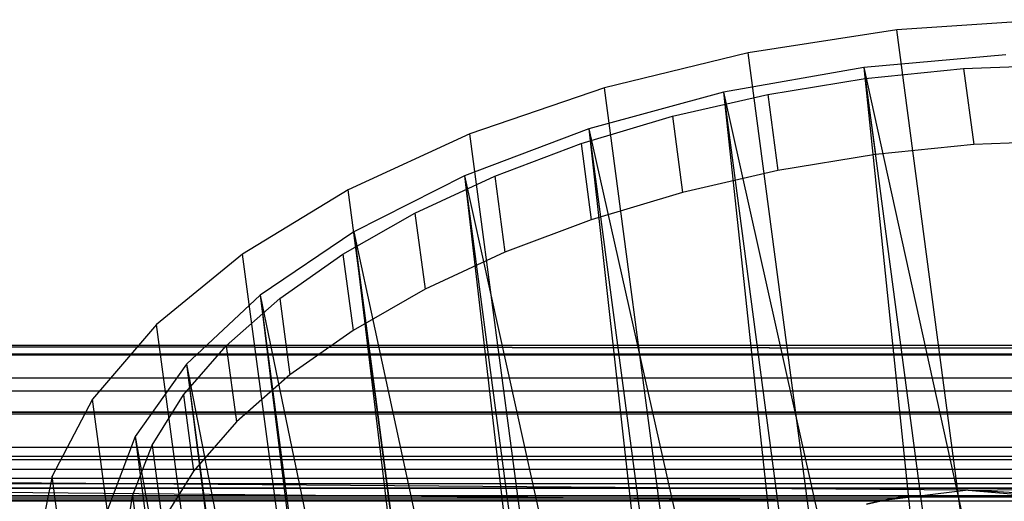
# Model space of a CAD drawing. Extents: x -23.4 to 23.6, y 0.3 to 4.
# Tile 158 of 189: x 18.108 to 18.982, y 3.525 to 3.952. Entities that reach past the tile are written whole.
import ezdxf

# ---------------------------------------------------------------- set-up
doc = ezdxf.new("R2010")
doc.units = 0
doc.header["$MEASUREMENT"] = 0
doc.layers.get('0').update_dxf_attribs({"color": 13, "linetype": 'CONTINUOUS'})

# ---------------------------------------------------------------- blocks, each defined once
blk = doc.blocks.new('FOURTY_V_PM_STL')
at = {"color": 0}
for p, q in [((19.01906, 3.95203, -2.17325), (18.88662, 3.94303, -2.18794)), ((19.01906, 3.95203, -2.17325), (18.88662, 3.94303, -2.18794)), ((18.88662, 3.94303, -2.18794), (18.75472, 3.92269, -2.18303)), ((18.88662, 3.94303, -2.18794), (18.75472, 3.92269, -2.18303)), ((19.26739, 1.07004, -3.86117), (18.88662, 3.94303, -2.18794)), ((19.26739, 1.07004, -3.86117), (18.88662, 3.94303, -2.18794)), ((18.75472, 3.92269, -2.18303), (18.62714, 3.89159, -2.15866)), ((18.75472, 3.92269, -2.18303), (18.62714, 3.89159, -2.15866)), ((19.13549, 1.0497, -3.85626), (18.75472, 3.92269, -2.18303)), ((19.13549, 1.0497, -3.85626), (18.75472, 3.92269, -2.18303)), ((18.98343, 3.92085, -2.12783), (18.85733, 3.90972, -2.13741)), ((18.98343, 3.92085, -2.12783), (18.85733, 3.90972, -2.13741)), ((18.85733, 3.90972, -2.13741), (18.73267, 3.88762, -2.12783)), ((18.85733, 3.90972, -2.13741), (18.73267, 3.88762, -2.12783)), ((18.85733, 3.90972, -2.13741), (19.09246, 2.83969, -2.76086)), ((18.85733, 3.90972, -2.13741), (19.09246, 2.83969, -2.76086)), ((18.85733, 3.90972, -2.13741), (19.00037, 2.83046, -2.76597)), ((18.85733, 3.90972, -2.13741), (19.00037, 2.83046, -2.76597)), ((18.85733, 3.90972, -2.13741), (18.96976, 2.82608, -2.7654)), ((18.85733, 3.90972, -2.13741), (18.96976, 2.82608, -2.7654)), ((18.85862, 3.89997, -2.12036), (18.94593, 3.90879, -2.11564)), ((18.85862, 3.89997, -2.12036), (18.94593, 3.90879, -2.11564)), ((18.94593, 3.90879, -2.11564), (19.03262, 3.91207, -2.10156)), ((18.94593, 3.90879, -2.11564), (19.03262, 3.91207, -2.10156)), ((18.94593, 3.90879, -2.11564), (18.95489, 3.84119, -2.15501)), ((18.94593, 3.90879, -2.11564), (18.95489, 3.84119, -2.15501)), ((18.77202, 3.88574, -2.11564), (18.85862, 3.89997, -2.12036)), ((18.77202, 3.88574, -2.11564), (18.85862, 3.89997, -2.12036)), ((18.85862, 3.89997, -2.12036), (18.86758, 3.83237, -2.15973)), ((18.85862, 3.89997, -2.12036), (18.86758, 3.83237, -2.15973)), ((18.62714, 3.89159, -2.15866), (18.50757, 3.85063, -2.11554)), ((18.62714, 3.89159, -2.15866), (18.50757, 3.85063, -2.11554)), ((19.00791, 1.0186, -3.83189), (18.62714, 3.89159, -2.15866)), ((19.00791, 1.0186, -3.83189), (18.62714, 3.89159, -2.15866)), ((18.73267, 3.88762, -2.12783), (18.61326, 3.85522, -2.09937)), ((18.73267, 3.88762, -2.12783), (18.61326, 3.85522, -2.09937)), ((18.68747, 3.86633, -2.10156), (18.77202, 3.88574, -2.11564)), ((18.68747, 3.86633, -2.10156), (18.77202, 3.88574, -2.11564)), ((18.73267, 3.88762, -2.12783), (18.96976, 2.82608, -2.7654)), ((18.73267, 3.88762, -2.12783), (18.96976, 2.82608, -2.7654)), ((18.73267, 3.88762, -2.12783), (18.87571, 2.80836, -2.75639)), ((18.73267, 3.88762, -2.12783), (18.87571, 2.80836, -2.75639)), ((18.73267, 3.88762, -2.12783), (18.84932, 2.8022, -2.75181)), ((18.73267, 3.88762, -2.12783), (18.84932, 2.8022, -2.75181)), ((18.77202, 3.88574, -2.11564), (18.78098, 3.81814, -2.15501)), ((18.77202, 3.88574, -2.11564), (18.78098, 3.81814, -2.15501)), ((18.60627, 3.84204, -2.07832), (18.68747, 3.86633, -2.10156)), ((18.60627, 3.84204, -2.07832), (18.68747, 3.86633, -2.10156)), ((18.68747, 3.86633, -2.10156), (18.69643, 3.79873, -2.14093)), ((18.68747, 3.86633, -2.10156), (18.69643, 3.79873, -2.14093)), ((18.61326, 3.85522, -2.09937), (18.50272, 3.81351, -2.0529)), ((18.61326, 3.85522, -2.09937), (18.50272, 3.81351, -2.0529)), ((18.61326, 3.85522, -2.09937), (18.84932, 2.8022, -2.75181)), ((18.61326, 3.85522, -2.09937), (18.84932, 2.8022, -2.75181)), ((18.61326, 3.85522, -2.09937), (18.7563, 2.77596, -2.72793)), ((18.61326, 3.85522, -2.09937), (18.7563, 2.77596, -2.72793)), ((18.61326, 3.85522, -2.09937), (18.7346, 2.76875, -2.72049)), ((18.61326, 3.85522, -2.09937), (18.7346, 2.76875, -2.72049)), ((18.50757, 3.85063, -2.11554), (18.39943, 3.80098, -2.0549)), ((18.50757, 3.85063, -2.11554), (18.39943, 3.80098, -2.0549)), ((18.88834, 0.97764, -3.78877), (18.50757, 3.85063, -2.11554)), ((18.88834, 0.97764, -3.78877), (18.50757, 3.85063, -2.11554)), ((18.52967, 3.81323, -2.0463), (18.60627, 3.84204, -2.07832)), ((18.52967, 3.81323, -2.0463), (18.60627, 3.84204, -2.07832)), ((18.60627, 3.84204, -2.07832), (18.61523, 3.77444, -2.11769)), ((18.60627, 3.84204, -2.07832), (18.61523, 3.77444, -2.11769)), ((18.95489, 3.84119, -2.15501), (18.86758, 3.83237, -2.15973)), ((18.95489, 3.84119, -2.15501), (18.86758, 3.83237, -2.15973)), ((19.04158, 3.84447, -2.14093), (18.95489, 3.84119, -2.15501)), ((19.04158, 3.84447, -2.14093), (18.95489, 3.84119, -2.15501)), ((18.86758, 3.83237, -2.15973), (18.78098, 3.81814, -2.15501)), ((18.86758, 3.83237, -2.15973), (18.78098, 3.81814, -2.15501)), ((18.50272, 3.81351, -2.0529), (18.40441, 3.76375, -1.98984)), ((18.50272, 3.81351, -2.0529), (18.40441, 3.76375, -1.98984)), ((18.45884, 3.78036, -2.00597), (18.52967, 3.81323, -2.0463)), ((18.45884, 3.78036, -2.00597), (18.52967, 3.81323, -2.0463)), ((18.50272, 3.81351, -2.0529), (18.7346, 2.76875, -2.72049)), ((18.50272, 3.81351, -2.0529), (18.7346, 2.76875, -2.72049)), ((18.50272, 3.81351, -2.0529), (18.64576, 2.73425, -2.68146)), ((18.50272, 3.81351, -2.0529), (18.64576, 2.73425, -2.68146)), ((18.50272, 3.81351, -2.0529), (18.6289, 2.72669, -2.67232)), ((18.50272, 3.81351, -2.0529), (18.6289, 2.72669, -2.67232)), ((18.52967, 3.81323, -2.0463), (18.53863, 3.74563, -2.08567)), ((18.52967, 3.81323, -2.0463), (18.53863, 3.74563, -2.08567)), ((18.78098, 3.81814, -2.15501), (18.69643, 3.79873, -2.14093)), ((18.78098, 3.81814, -2.15501), (18.69643, 3.79873, -2.14093)), ((18.39943, 3.80098, -2.0549), (18.30584, 3.74407, -1.97848)), ((18.39943, 3.80098, -2.0549), (18.30584, 3.74407, -1.97848)), ((18.7802, 0.92799, -3.72813), (18.39943, 3.80098, -2.0549)), ((18.7802, 0.92799, -3.72813), (18.39943, 3.80098, -2.0549)), ((18.69643, 3.79873, -2.14093), (18.61523, 3.77444, -2.11769)), ((18.69643, 3.79873, -2.14093), (18.61523, 3.77444, -2.11769)), ((18.39488, 3.74392, -1.95796), (18.45884, 3.78036, -2.00597)), ((18.39488, 3.74392, -1.95796), (18.45884, 3.78036, -2.00597)), ((18.45884, 3.78036, -2.00597), (18.4678, 3.71276, -2.04534)), ((18.45884, 3.78036, -2.00597), (18.4678, 3.71276, -2.04534)), ((18.61523, 3.77444, -2.11769), (18.53863, 3.74563, -2.08567)), ((18.61523, 3.77444, -2.11769), (18.53863, 3.74563, -2.08567)), ((18.40441, 3.76375, -1.98984), (18.32131, 3.70746, -1.91209)), ((18.40441, 3.76375, -1.98984), (18.32131, 3.70746, -1.91209)), ((18.40441, 3.76375, -1.98984), (18.6289, 2.72669, -2.67232)), ((18.40441, 3.76375, -1.98984), (18.6289, 2.72669, -2.67232)), ((18.40441, 3.76375, -1.98984), (18.54744, 2.68449, -2.6184)), ((18.40441, 3.76375, -1.98984), (18.54744, 2.68449, -2.6184)), ((18.40441, 3.76375, -1.98984), (18.53527, 2.67723, -2.6087)), ((18.40441, 3.76375, -1.98984), (18.53527, 2.67723, -2.6087)), ((18.30584, 3.74407, -1.97848), (18.22949, 3.68155, -1.8885)), ((18.30584, 3.74407, -1.97848), (18.22949, 3.68155, -1.8885)), ((18.68661, 0.87108, -3.65171), (18.30584, 3.74407, -1.97848)), ((18.68661, 0.87108, -3.65171), (18.30584, 3.74407, -1.97848)), ((18.33876, 3.70448, -1.90301), (18.39488, 3.74392, -1.95796)), ((18.33876, 3.70448, -1.90301), (18.39488, 3.74392, -1.95796)), ((18.39488, 3.74392, -1.95796), (18.40383, 3.67632, -1.99733)), ((18.39488, 3.74392, -1.95796), (18.40383, 3.67632, -1.99733)), ((18.53863, 3.74563, -2.08567), (18.4678, 3.71276, -2.04534)), ((18.53863, 3.74563, -2.08567), (18.4678, 3.71276, -2.04534)), ((18.32131, 3.70746, -1.91209), (18.25595, 3.64634, -1.82203)), ((18.32131, 3.70746, -1.91209), (18.25595, 3.64634, -1.82203)), ((18.32131, 3.70746, -1.91209), (18.53527, 2.67723, -2.6087)), ((18.32131, 3.70746, -1.91209), (18.53527, 2.67723, -2.6087)), ((18.32131, 3.70746, -1.91209), (18.46435, 2.6282, -2.54065)), ((18.32131, 3.70746, -1.91209), (18.46435, 2.6282, -2.54065)), ((18.32131, 3.70746, -1.91209), (18.45639, 2.62179, -2.53146)), ((18.32131, 3.70746, -1.91209), (18.45639, 2.62179, -2.53146)), ((18.4678, 3.71276, -2.04534), (18.40383, 3.67632, -1.99733)), ((18.4678, 3.71276, -2.04534), (18.40383, 3.67632, -1.99733)), ((18.29135, 3.66265, -1.84197), (18.33876, 3.70448, -1.90301)), ((18.29135, 3.66265, -1.84197), (18.33876, 3.70448, -1.90301)), ((18.33876, 3.70448, -1.90301), (18.34772, 3.63688, -1.94238)), ((18.33876, 3.70448, -1.90301), (18.34772, 3.63688, -1.94238)), ((18.22949, 3.68155, -1.8885), (18.17258, 3.6152, -1.78752)), ((18.22949, 3.68155, -1.8885), (18.17258, 3.6152, -1.78752)), ((18.61026, 0.80855, -3.56172), (18.22949, 3.68155, -1.8885)), ((18.61026, 0.80855, -3.56172), (18.22949, 3.68155, -1.8885)), ((18.40383, 3.67632, -1.99733), (18.34772, 3.63688, -1.94238)), ((18.40383, 3.67632, -1.99733), (18.34772, 3.63688, -1.94238)), ((23.13893, 3.66285, -0.66929), (-23.16028, 3.66285, -0.66929)), ((23.13893, 3.66285, -0.66929), (-23.16028, 3.66285, -0.66929)), ((23.13893, 3.65536, -0.06076), (17.21597, 3.66285, -0.09843)), ((23.13893, 3.65536, -0.06076), (17.21597, 3.66285, -0.09843)), ((23.13893, 3.66285, -0.09843), (17.21597, 3.66285, -0.09843)), ((23.13893, 3.66285, -0.09843), (17.21597, 3.66285, -0.09843)), ((23.13893, 3.65433, -0.71698), (-23.16028, 3.65433, -0.71698)), ((23.13893, 3.65433, -0.71698), (-23.16028, 3.65433, -0.71698)), ((13.87909, 3.65536, -0.06076), (23.13893, 3.65536, -0.06076)), ((13.87909, 3.65536, -0.06076), (23.13893, 3.65536, -0.06076)), ((23.13893, 3.65536, -0.06076), (17.21558, 3.66251, -0.09647)), ((23.13893, 3.65536, -0.06076), (17.21558, 3.66251, -0.09647)), ((18.25339, 3.61906, -1.77577), (18.29135, 3.66265, -1.84197)), ((18.25339, 3.61906, -1.77577), (18.29135, 3.66265, -1.84197)), ((18.29135, 3.66265, -1.84197), (18.30031, 3.59505, -1.88134)), ((18.29135, 3.66265, -1.84197), (18.30031, 3.59505, -1.88134)), ((18.25595, 3.64634, -1.82203), (18.21032, 3.58226, -1.72238)), ((18.25595, 3.64634, -1.82203), (18.21032, 3.58226, -1.72238)), ((18.25595, 3.64634, -1.82203), (18.45639, 2.62179, -2.53146)), ((18.25595, 3.64634, -1.82203), (18.45639, 2.62179, -2.53146)), ((18.25595, 3.64634, -1.82203), (18.39899, 2.56708, -2.45059)), ((18.25595, 3.64634, -1.82203), (18.39899, 2.56708, -2.45059)), ((18.25595, 3.64634, -1.82203), (18.39453, 2.56197, -2.44283)), ((18.25595, 3.64634, -1.82203), (18.39453, 2.56197, -2.44283)), ((18.34772, 3.63688, -1.94238), (18.30031, 3.59505, -1.88134)), ((18.34772, 3.63688, -1.94238), (18.30031, 3.59505, -1.88134)), ((23.13893, 3.63402, -0.02883), (-23.16028, 3.63402, -0.02883)), ((23.13893, 3.63402, -0.02883), (-23.16028, 3.63402, -0.02883)), ((23.13893, 3.62249, -0.76673), (-23.16028, 3.62249, -0.76673)), ((23.13893, 3.62249, -0.76673), (-23.16028, 3.62249, -0.76673)), ((18.17258, 3.6152, -1.78752), (18.13675, 3.54694, -1.67847)), ((18.17258, 3.6152, -1.78752), (18.13675, 3.54694, -1.67847)), ((18.55335, 0.7422, -3.46075), (18.17258, 3.6152, -1.78752)), ((18.55335, 0.7422, -3.46075), (18.17258, 3.6152, -1.78752)), ((18.22545, 3.57439, -1.70543), (18.25339, 3.61906, -1.77577)), ((18.22545, 3.57439, -1.70543), (18.25339, 3.61906, -1.77577)), ((18.25339, 3.61906, -1.77577), (18.26235, 3.55146, -1.81514)), ((18.25339, 3.61906, -1.77577), (18.26235, 3.55146, -1.81514)), ((23.13893, 3.60209, -0.00749), (-23.16028, 3.60209, -0.00749)), ((23.13893, 3.60209, -0.00749), (-23.16028, 3.60209, -0.00749)), ((23.13893, 3.60379, -0.20669), (17.24074, 3.60379, -0.20669)), ((23.13893, 3.60379, -0.20669), (17.24074, 3.60379, -0.20669)), ((17.25445, 3.60298, -0.10827), (18.41448, 3.60379, -0.10827)), ((17.25445, 3.60298, -0.10827), (18.41448, 3.60379, -0.10827)), ((17.26221, 3.60379, -0.11974), (18.41448, 3.60379, -0.10827)), ((17.26221, 3.60379, -0.11974), (18.41448, 3.60379, -0.10827)), ((18.41448, 3.60379, -0.10827), (23.13893, 3.60379, -0.10827)), ((18.41448, 3.60379, -0.10827), (23.13893, 3.60379, -0.10827)), ((18.30031, 3.59505, -1.88134), (18.26235, 3.55146, -1.81514)), ((18.30031, 3.59505, -1.88134), (18.26235, 3.55146, -1.81514)), ((18.21032, 3.58226, -1.72238), (18.1858, 3.51716, -1.61618)), ((18.21032, 3.58226, -1.72238), (18.1858, 3.51716, -1.61618)), ((18.21032, 3.58226, -1.72238), (18.39453, 2.56197, -2.44283)), ((18.21032, 3.58226, -1.72238), (18.39453, 2.56197, -2.44283)), ((18.21032, 3.58226, -1.72238), (18.35336, 2.503, -2.35094)), ((18.21032, 3.58226, -1.72238), (18.35336, 2.503, -2.35094)), ((18.21032, 3.58226, -1.72238), (18.35148, 2.49949, -2.34534)), ((18.21032, 3.58226, -1.72238), (18.35148, 2.49949, -2.34534)), ((18.95008, 3.53462, -0.80674), (13.87909, 3.57275, -0.79857)), ((13.87909, 3.57275, -0.79857), (23.13893, 3.57275, -0.79857)), ((18.87285, 3.52505, -0.80709), (13.87909, 3.57275, -0.79857)), ((18.95008, 3.53462, -0.80674), (13.87909, 3.57275, -0.79857)), ((18.87285, 3.52505, -0.80709), (13.87909, 3.57275, -0.79857)), ((13.87909, 3.57275, -0.79857), (23.13893, 3.57275, -0.79857)), ((18.20796, 3.52933, -1.63203), (18.22545, 3.57439, -1.70543)), ((18.20796, 3.52933, -1.63203), (18.22545, 3.57439, -1.70543)), ((18.22545, 3.57439, -1.70543), (18.23441, 3.50679, -1.7448)), ((18.22545, 3.57439, -1.70543), (18.23441, 3.50679, -1.7448)), ((18.95008, 3.53462, -0.80674), (23.13893, 3.57275, -0.79857)), ((18.95008, 3.53462, -0.80674), (23.13893, 3.57275, -0.79857)), ((23.13893, 3.56442, -0.70079), (-23.16028, 3.56442, -0.70079)), ((23.13893, 3.56442, -0.70079), (-23.16028, 3.56442, -0.70079)), ((23.13893, 3.56442, -0.66929), (-23.16028, 3.56442, -0.66929)), ((23.13893, 3.56442, -0.66929), (-23.16028, 3.56442, -0.66929)), ((23.13893, 3.56442, 0), (-23.16028, 3.56442, 0)), ((23.13893, 3.56442, 0), (-23.16028, 3.56442, 0)), ((23.13893, 3.56143, -0.71585), (-23.16028, 3.56143, -0.71585)), ((23.13893, 3.56143, -0.71585), (-23.16028, 3.56143, -0.71585)), ((23.13893, 3.56442, -0.62992), (4.61925, 3.56442, -0.62992)), ((23.13893, 3.56442, -0.62992), (4.61925, 3.56442, -0.62992)), ((18.41448, 3.56442, -0.10827), (17.21545, 3.5645, -0.09824)), ((18.41448, 3.56442, -0.10827), (17.21545, 3.5645, -0.09824)), ((18.41448, 3.56442, -0.10827), (17.23337, 3.56442, -0.10827)), ((18.41448, 3.56442, -0.10827), (17.23337, 3.56442, -0.10827)), ((18.41448, 3.56442, -0.10827), (17.243, 3.56442, -0.09578)), ((18.41448, 3.56442, -0.10827), (17.243, 3.56442, -0.09578)), ((23.13893, 3.56442, -0.20669), (17.24684, 3.56442, -0.20669)), ((23.13893, 3.56442, -0.20669), (17.24684, 3.56442, -0.20669)), ((23.13893, 3.56442, -0.10827), (18.41448, 3.56442, -0.10827)), ((23.13893, 3.56442, -0.10827), (18.41448, 3.56442, -0.10827)), ((23.13893, 3.55289, -0.72863), (-23.16028, 3.55289, -0.72863)), ((23.13893, 3.55289, -0.72863), (-23.16028, 3.55289, -0.72863)), ((18.26235, 3.55146, -1.81514), (18.23441, 3.50679, -1.7448)), ((18.26235, 3.55146, -1.81514), (18.23441, 3.50679, -1.7448)), ((23.13893, 3.54474, -0.66929), (-23.16028, 3.54474, -0.66929)), ((23.13893, 3.54474, -0.66929), (-23.16028, 3.54474, -0.66929)), ((23.13893, 3.54474, -0.62992), (-23.16028, 3.54474, -0.62992)), ((23.13893, 3.54474, -0.62992), (-23.16028, 3.54474, -0.62992)), ((18.13675, 3.54694, -1.67847), (18.12302, 3.47872, -1.56447)), ((18.13675, 3.54694, -1.67847), (18.12302, 3.47872, -1.56447)), ((18.51752, 0.67394, -3.3517), (18.13675, 3.54694, -1.67847)), ((18.51752, 0.67394, -3.3517), (18.13675, 3.54694, -1.67847)), ((23.13893, 3.54012, -0.73716), (-23.16028, 3.54012, -0.73716)), ((23.13893, 3.54012, -0.73716), (-23.16028, 3.54012, -0.73716)), ((-15.44369, 3.536, -0.66725), (23.13893, 3.5362, -0.66734)), ((-15.44369, 3.536, -0.66725), (23.13893, 3.5362, -0.66734)), ((-15.44369, 3.536, -0.66725), (18.89582, 3.52935, -0.66188)), ((-15.44369, 3.536, -0.66725), (18.89582, 3.52935, -0.66188)), ((23.13893, 3.5362, -0.63187), (-15.44368, 3.536, -0.63197)), ((23.13893, 3.5362, -0.63187), (-15.44368, 3.536, -0.63197)), ((18.89582, 3.52935, -0.63733), (-15.44368, 3.536, -0.63197)), ((18.89582, 3.52935, -0.63733), (-15.44368, 3.536, -0.63197)), ((18.95008, 3.53462, -0.80674), (18.87285, 3.52505, -0.80709)), ((18.95008, 3.53462, -0.80674), (18.87285, 3.52505, -0.80709)), ((18.95008, 3.53462, -0.80674), (18.87285, 3.52505, -0.74016)), ((18.95008, 3.53462, -0.80674), (18.87285, 3.52505, -0.74016)), ((19.03564, 3.52934, -0.80706), (18.95008, 3.53462, -0.80674)), ((18.95008, 3.53462, -0.80674), (19.05856, 3.52505, -0.74016)), ((19.03564, 3.52934, -0.80706), (18.95008, 3.53462, -0.80674)), ((18.95008, 3.53462, -0.80674), (19.05856, 3.52505, -0.74016)), ((-15.36726, 3.52935, -0.66188), (18.89582, 3.52935, -0.66188)), ((18.87518, 3.52555, -0.64523), (-15.36726, 3.52935, -0.63733)), ((-15.36726, 3.52935, -0.66188), (18.89582, 3.52935, -0.66188)), ((18.88505, 3.52749, -0.64012), (-15.36726, 3.52935, -0.63733)), ((18.87518, 3.52555, -0.64523), (-15.36726, 3.52935, -0.63733)), ((18.88505, 3.52749, -0.64012), (-15.36726, 3.52935, -0.63733)), ((18.89582, 3.52935, -0.63733), (-15.36726, 3.52935, -0.63733)), ((18.89582, 3.52935, -0.63733), (-15.36726, 3.52935, -0.63733)), ((18.89582, 3.52935, -0.63733), (-15.36726, 3.52935, -0.63733)), ((18.89582, 3.52935, -0.63733), (-15.36726, 3.52935, -0.63733)), ((18.88502, 3.52749, -0.65908), (-15.35719, 3.52746, -0.65904)), ((18.88502, 3.52749, -0.65908), (-15.35719, 3.52746, -0.65904)), ((18.87518, 3.52555, -0.64523), (-15.35718, 3.52746, -0.64017)), ((18.87518, 3.52555, -0.64523), (-15.35718, 3.52746, -0.64017)), ((18.88502, 3.52749, -0.65908), (-15.34808, 3.52555, -0.65399)), ((18.88502, 3.52749, -0.65908), (-15.34808, 3.52555, -0.65399)), ((18.87304, 3.5251, -0.64834), (-15.34808, 3.52555, -0.64523)), ((-15.34808, 3.52555, -0.64523), (18.87285, 3.52505, -0.64961)), ((-15.34808, 3.52555, -0.64523), (18.87285, 3.52505, -0.64961)), ((-15.34808, 3.52555, -0.64523), (18.87304, 3.5251, -0.65088)), ((18.87518, 3.52555, -0.65399), (-15.34808, 3.52555, -0.64523)), ((18.87518, 3.52555, -0.65399), (-15.34808, 3.52555, -0.64523)), ((18.87356, 3.52521, -0.65205), (-15.34808, 3.52555, -0.64523)), ((18.87356, 3.52521, -0.65205), (-15.34808, 3.52555, -0.64523)), ((-15.34808, 3.52555, -0.64523), (18.87304, 3.5251, -0.65088)), ((18.87518, 3.52555, -0.65399), (-15.34808, 3.52555, -0.65399)), ((18.87518, 3.52555, -0.65399), (-15.34808, 3.52555, -0.65399)), ((18.87391, 3.52528, -0.64664), (-15.34808, 3.52555, -0.64523)), ((18.87304, 3.5251, -0.64834), (-15.34808, 3.52555, -0.64523)), ((18.87391, 3.52528, -0.64664), (-15.34808, 3.52555, -0.64523)), ((18.87518, 3.52555, -0.64523), (-15.34808, 3.52555, -0.64523)), ((18.87518, 3.52555, -0.64523), (-15.34808, 3.52555, -0.64523)), ((18.87518, 3.52555, -0.65399), (-15.34673, 3.52525, -0.65236)), ((18.87518, 3.52555, -0.65399), (-15.34673, 3.52525, -0.65236)), ((18.87518, 3.52555, -0.65399), (-15.34653, 3.5252, -0.64719)), ((18.87518, 3.52555, -0.65399), (-15.34653, 3.5252, -0.64719)), ((-15.34594, 3.52507, -0.65039), (18.87518, 3.52555, -0.65399)), ((-15.34594, 3.52507, -0.65039), (18.87518, 3.52555, -0.65399)), ((18.87518, 3.52555, -0.65399), (-15.34592, 3.52507, -0.64897)), ((18.87518, 3.52555, -0.65399), (-15.34592, 3.52507, -0.64897)), ((-15.34587, 3.52505, -0.80709), (18.87285, 3.52505, -0.80709)), ((18.87285, 3.52505, -0.74016), (-15.34587, 3.52505, -0.74016)), ((18.87285, 3.52505, -0.74016), (-15.34587, 3.52505, -0.74016)), ((-15.34587, 3.52505, -0.80709), (18.87285, 3.52505, -0.80709)), ((18.2012, 3.48456, -1.55671), (18.20796, 3.52933, -1.63203)), ((18.2012, 3.48456, -1.55671), (18.20796, 3.52933, -1.63203)), ((18.20796, 3.52933, -1.63203), (18.21692, 3.46173, -1.6714)), ((18.20796, 3.52933, -1.63203), (18.21692, 3.46173, -1.6714)), ((18.87285, 3.52505, -0.80709), (18.85971, 3.52203, -0.80709)), ((18.85971, 3.52203, -0.74016), (18.87285, 3.52505, -0.74016)), ((18.85971, 3.52203, -0.74016), (18.87285, 3.52505, -0.74016)), ((18.87285, 3.52505, -0.80709), (18.85971, 3.52203, -0.80709)), ((18.87285, 3.52505, -0.64961), (18.89043, 3.52845, -0.651)), ((18.87285, 3.52505, -0.64961), (18.89043, 3.52845, -0.651)), ((18.87285, 3.52505, -0.64961), (18.87304, 3.5251, -0.64834)), ((18.87304, 3.5251, -0.65088), (18.87285, 3.52505, -0.64961)), ((18.87285, 3.52505, -0.64961), (18.87304, 3.5251, -0.64834)), ((18.87304, 3.5251, -0.65088), (18.87285, 3.52505, -0.64961)), ((18.87285, 3.52505, -0.74016), (19.05856, 3.52505, -0.74016)), ((18.87285, 3.52505, -0.80709), (18.87285, 3.52505, -0.74016)), ((18.87285, 3.52505, -0.80709), (18.87285, 3.52505, -0.74016)), ((18.87285, 3.52505, -0.74016), (19.05856, 3.52505, -0.74016)), ((18.87304, 3.5251, -0.64834), (18.89043, 3.52845, -0.651)), ((18.87304, 3.5251, -0.64834), (18.89043, 3.52845, -0.651)), ((18.87304, 3.5251, -0.65088), (18.89043, 3.52845, -0.651)), ((18.87304, 3.5251, -0.65088), (18.89043, 3.52845, -0.651)), ((18.87304, 3.5251, -0.64834), (18.87391, 3.52528, -0.64664)), ((18.87304, 3.5251, -0.64834), (18.87391, 3.52528, -0.64664)), ((18.87356, 3.52521, -0.65205), (18.87304, 3.5251, -0.65088)), ((18.87356, 3.52521, -0.65205), (18.87304, 3.5251, -0.65088)), ((18.87356, 3.52521, -0.65205), (18.89043, 3.52845, -0.651)), ((18.87356, 3.52521, -0.65205), (18.89043, 3.52845, -0.651)), ((18.87518, 3.52555, -0.65399), (18.87356, 3.52521, -0.65205)), ((18.87518, 3.52555, -0.65399), (18.87356, 3.52521, -0.65205)), ((18.87391, 3.52528, -0.64664), (18.89043, 3.52845, -0.651)), ((18.87391, 3.52528, -0.64664), (18.89043, 3.52845, -0.651)), ((18.87391, 3.52528, -0.64664), (18.87518, 3.52555, -0.64523)), ((18.87391, 3.52528, -0.64664), (18.87518, 3.52555, -0.64523)), ((18.87518, 3.52555, -0.64523), (18.89043, 3.52845, -0.651)), ((18.87518, 3.52555, -0.64523), (18.89043, 3.52845, -0.651)), ((18.87518, 3.52555, -0.65399), (18.89043, 3.52845, -0.651)), ((18.87518, 3.52555, -0.65399), (18.89043, 3.52845, -0.651)), ((18.88502, 3.52749, -0.65908), (18.87518, 3.52555, -0.65399)), ((18.87518, 3.52555, -0.64523), (18.88505, 3.52749, -0.64012)), ((18.87518, 3.52555, -0.64523), (18.88505, 3.52749, -0.64012)), ((18.88502, 3.52749, -0.65908), (18.87518, 3.52555, -0.65399)), ((18.89582, 3.52935, -0.66188), (18.88502, 3.52749, -0.65908)), ((18.89582, 3.52935, -0.66188), (18.88502, 3.52749, -0.65908)), ((18.89043, 3.52845, -0.651), (18.88502, 3.52749, -0.65908)), ((18.89043, 3.52845, -0.651), (18.88502, 3.52749, -0.65908)), ((18.88505, 3.52749, -0.64012), (18.89582, 3.52935, -0.63733)), ((18.88505, 3.52749, -0.64012), (18.89582, 3.52935, -0.63733)), ((18.88505, 3.52749, -0.64012), (18.89043, 3.52845, -0.651)), ((18.88505, 3.52749, -0.64012), (18.89043, 3.52845, -0.651)), ((18.89582, 3.52935, -0.63733), (18.89043, 3.52845, -0.651)), ((18.89043, 3.52845, -0.651), (19.03559, 3.52935, -0.63733)), ((18.89043, 3.52845, -0.651), (19.03559, 3.52935, -0.63733)), ((18.89043, 3.52845, -0.651), (18.89582, 3.52935, -0.66188)), ((18.89043, 3.52845, -0.651), (18.89582, 3.52935, -0.66188)), ((18.89582, 3.52935, -0.63733), (18.89043, 3.52845, -0.651)), ((18.89043, 3.52845, -0.651), (19.04099, 3.52845, -0.64821)), ((18.89043, 3.52845, -0.651), (19.04099, 3.52845, -0.64821)), ((19.03559, 3.52935, -0.66188), (18.89582, 3.52935, -0.66188)), ((18.89582, 3.52935, -0.63733), (19.03559, 3.52935, -0.63733)), ((19.04099, 3.52845, -0.64821), (18.89582, 3.52935, -0.66188)), ((19.03559, 3.52935, -0.66188), (18.89582, 3.52935, -0.66188)), ((19.04099, 3.52845, -0.64821), (18.89582, 3.52935, -0.66188)), ((18.89582, 3.52935, -0.63733), (19.03559, 3.52935, -0.63733))]:
    blk.add_line(p, q, dxfattribs=at)

msp = doc.modelspace()

# ---------------------------------------------------------------- block references
at = {"color": 0}
msp.add_blockref('FOURTY_V_PM_STL', (0, 0), dxfattribs=at)

doc.saveas('drawing.dxf')
